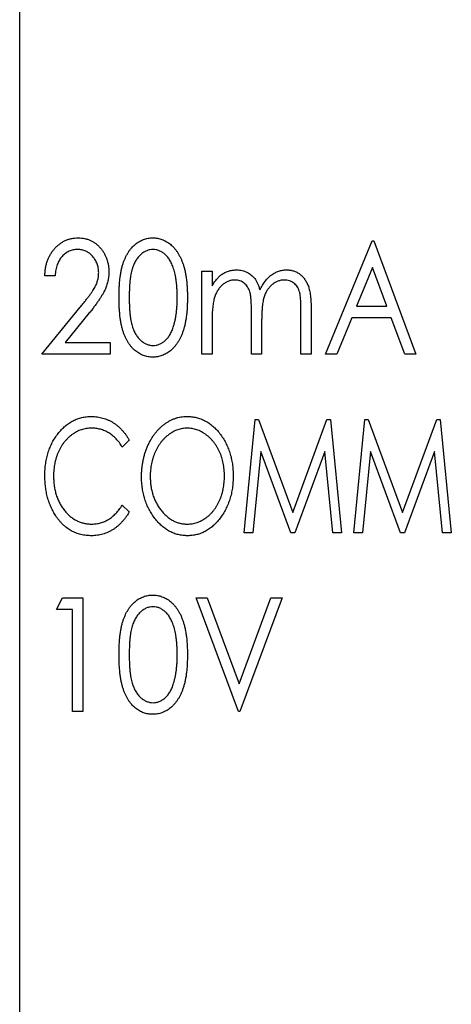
# Model space of a CAD drawing. Header units: millimetres. Extents: x 0 to 420, y 0 to 297.
# Tile 4 of 57: x 88.31 to 91.32, y 42.88 to 49.77. Entities that reach past the tile are written whole.
import ezdxf

# ---------------------------------------------------------------- set-up
doc = ezdxf.new("R2010")
doc.units = ezdxf.units.MM

msp = doc.modelspace()

# ---------------------------------------------------------------- linework, layer by layer
at = {"color": 7, "linetype": 'Continuous', "lineweight": 25}
for p, q in [((88.3052, 36.6821), (88.3052, 56.1821)), ((90.4451, 47.4321), (90.7707, 48.2259)), ((90.7707, 48.2259), (90.7809, 48.2259)), ((90.7809, 48.2259), (91.076, 47.4321)), ((90.7729, 48.0397), (90.6615, 47.7679)), ((90.8739, 47.7679), (90.7729, 48.0397)), ((88.5523, 47.9816), (88.481, 47.9816)), ((89.5801, 47.4321), (89.5801, 48.0122)), ((89.5801, 48.0122), (89.6513, 48.0122)), ((89.6513, 48.0122), (89.6513, 47.9114)), ((88.4607, 47.4321), (88.7275, 47.7606)), ((90.6615, 47.7679), (90.8739, 47.7679)), ((88.7921, 47.7206), (88.6238, 47.5135)), ((89.9261, 47.4321), (89.9261, 47.7271)), ((90.2721, 47.4321), (90.2721, 47.7466)), ((90.3433, 47.7463), (90.3433, 47.4321)), ((90.6279, 47.6865), (90.5236, 47.4321)), ((90.9043, 47.6865), (90.6279, 47.6865)), ((90.9987, 47.4321), (90.9043, 47.6865)), ((89.6513, 47.6762), (89.6513, 47.4321)), ((89.9973, 47.6577), (89.9973, 47.4321)), ((88.6238, 47.5135), (88.939, 47.5135)), ((88.939, 47.5135), (88.939, 47.4321)), ((88.939, 47.4321), (88.4607, 47.4321)), ((89.6513, 47.4321), (89.5801, 47.4321)), ((89.9973, 47.4321), (89.9261, 47.4321)), ((90.3433, 47.4321), (90.2721, 47.4321)), ((90.5236, 47.4321), (90.4451, 47.4321)), ((91.076, 47.4321), (90.9987, 47.4321)), ((89.8742, 46.1821), (89.9513, 46.9759)), ((89.9513, 46.9759), (89.9743, 46.9759)), ((89.9743, 46.9759), (90.2151, 46.3246)), ((90.2151, 46.3246), (90.4544, 46.9759)), ((90.4544, 46.9759), (90.4784, 46.9759)), ((90.4784, 46.9759), (90.556, 46.1821)), ((90.642, 46.1821), (90.7191, 46.9759)), ((90.7191, 46.9759), (90.7421, 46.9759)), ((90.7421, 46.9759), (90.9829, 46.3246)), ((90.9829, 46.3246), (91.2222, 46.9759)), ((91.2222, 46.9759), (91.2462, 46.9759)), ((91.2462, 46.9759), (91.3238, 46.1821)), ((89.0713, 46.8302), (89.0229, 46.7825)), ((89.9912, 46.752), (89.9359, 46.1821)), ((90.2017, 46.1821), (89.9912, 46.752)), ((90.439, 46.752), (90.2297, 46.1821)), ((90.4948, 46.1821), (90.439, 46.752)), ((90.759, 46.752), (90.7037, 46.1821)), ((90.9695, 46.1821), (90.759, 46.752)), ((91.2068, 46.752), (90.9975, 46.1821)), ((91.2626, 46.1821), (91.2068, 46.752)), ((89.0229, 46.3755), (89.0713, 46.3282)), ((89.9359, 46.1821), (89.8742, 46.1821)), ((90.2297, 46.1821), (90.2017, 46.1821)), ((90.556, 46.1821), (90.4948, 46.1821)), ((90.7037, 46.1821), (90.642, 46.1821)), ((90.9975, 46.1821), (90.9695, 46.1821)), ((91.3238, 46.1821), (91.2626, 46.1821)), ((88.5624, 45.6445), (88.6051, 45.7259)), ((88.6051, 45.7259), (88.7456, 45.7259)), ((88.7456, 45.7259), (88.7456, 44.9321)), ((89.5394, 45.7259), (89.6166, 45.7259)), ((89.8345, 44.9321), (89.5394, 45.7259)), ((89.6166, 45.7259), (89.8396, 45.1261)), ((89.8396, 45.1261), (90.0625, 45.7259)), ((90.1398, 45.7259), (89.8447, 44.9321)), ((90.0625, 45.7259), (90.1398, 45.7259)), ((88.6744, 45.6445), (88.5624, 45.6445)), ((88.6744, 44.9321), (88.6744, 45.6445)), ((88.7456, 44.9321), (88.6744, 44.9321)), ((89.8447, 44.9321), (89.8345, 44.9321))]:
    msp.add_line(p, q, dxfattribs=at)
for points, knots in [([(88.481, 47.9816), (88.4815, 47.9911), (88.4823, 48.0096), (88.4861, 48.0367), (88.4916, 48.0625), (88.4992, 48.087), (88.509, 48.1102), (88.5206, 48.1322), (88.5342, 48.1529), (88.5497, 48.172), (88.5666, 48.1894), (88.5846, 48.2047), (88.6038, 48.2173), (88.6238, 48.2281), (88.6449, 48.2361), (88.6669, 48.2421), (88.6899, 48.2456), (88.7055, 48.246), (88.7135, 48.2462)], [0, 0, 0, 0, 0.072334, 0.141914, 0.208741, 0.274167, 0.337971, 0.401293, 0.463952, 0.527107, 0.589349, 0.649227, 0.707723, 0.765056, 0.822452, 0.88001, 0.939094, 1, 1, 1, 1]), ([(88.7135, 48.2462), (88.7214, 48.246), (88.7367, 48.2456), (88.7592, 48.2422), (88.7804, 48.2366), (88.8007, 48.229), (88.8197, 48.2189), (88.8375, 48.2065), (88.8544, 48.1922), (88.8696, 48.1754), (88.8835, 48.1575), (88.8957, 48.1385), (88.9059, 48.1187), (88.9142, 48.0981), (88.9207, 48.0767), (88.9255, 48.0545), (88.9282, 48.0315), (88.9286, 48.0159), (88.9288, 48.008)], [0, 0, 0, 0, 0.065729, 0.12853, 0.18954, 0.249355, 0.309087, 0.369381, 0.430731, 0.494145, 0.558032, 0.62067, 0.682574, 0.744275, 0.80644, 0.869523, 0.933847, 1, 1, 1, 1]), ([(89, 47.8287), (89.0001, 47.8414), (89.0003, 47.8661), (89.0018, 47.9021), (89.0038, 47.9359), (89.0073, 47.9674), (89.0112, 47.9968), (89.0166, 48.0238), (89.0225, 48.0487), (89.0296, 48.0714), (89.0374, 48.0924), (89.0459, 48.112), (89.0554, 48.1302), (89.0655, 48.1472), (89.0764, 48.163), (89.0881, 48.1772), (89.1006, 48.1902), (89.1138, 48.202), (89.1276, 48.2123), (89.1418, 48.2214), (89.1563, 48.2291), (89.1714, 48.2353), (89.1868, 48.2403), (89.2026, 48.2438), (89.2189, 48.2459), (89.2298, 48.2461), (89.2354, 48.2462)], [0, 0, 0, 0, 0.071375, 0.138635, 0.202113, 0.261323, 0.316583, 0.368081, 0.415828, 0.460035, 0.501627, 0.541574, 0.579746, 0.616822, 0.652294, 0.686942, 0.720382, 0.75345, 0.785745, 0.817173, 0.847768, 0.878032, 0.908314, 0.938473, 0.96905, 1, 1, 1, 1]), ([(89.2354, 48.2462), (89.241, 48.2461), (89.2521, 48.2459), (89.2686, 48.2437), (89.2847, 48.2403), (89.3003, 48.2353), (89.3157, 48.2291), (89.3305, 48.2214), (89.345, 48.2123), (89.359, 48.2018), (89.3726, 48.1901), (89.3852, 48.1766), (89.3972, 48.1619), (89.4086, 48.1459), (89.4191, 48.1285), (89.4291, 48.1096), (89.4381, 48.0893), (89.4466, 48.0677), (89.454, 48.0443), (89.4605, 48.0192), (89.4661, 47.9921), (89.4704, 47.9631), (89.4742, 47.9322), (89.4764, 47.8993), (89.4781, 47.8646), (89.4783, 47.8409), (89.4783, 47.8287)], [0, 0, 0, 0, 0.031342, 0.062016, 0.092558, 0.122928, 0.153544, 0.184467, 0.216194, 0.248695, 0.281994, 0.316268, 0.351339, 0.387576, 0.425632, 0.465016, 0.506147, 0.549274, 0.594592, 0.642822, 0.694105, 0.748513, 0.806235, 0.867557, 0.932037, 1, 1, 1, 1]), ([(88.71, 48.1648), (88.7047, 48.1647), (88.6942, 48.1643), (88.6789, 48.1621), (88.6642, 48.1582), (88.6502, 48.153), (88.6368, 48.1463), (88.6243, 48.1379), (88.6124, 48.128), (88.6013, 48.1167), (88.5911, 48.1041), (88.582, 48.0902), (88.5741, 48.0751), (88.5672, 48.0588), (88.5616, 48.0412), (88.5575, 48.0224), (88.554, 48.0025), (88.5529, 47.9887), (88.5523, 47.9816)], [0, 0, 0, 0, 0.059225, 0.116611, 0.172851, 0.228444, 0.283468, 0.338919, 0.396478, 0.455455, 0.515594, 0.577117, 0.640619, 0.706096, 0.774376, 0.845979, 0.920954, 1, 1, 1, 1]), ([(88.8576, 48.0039), (88.8575, 48.0093), (88.8573, 48.02), (88.8551, 48.0356), (88.8517, 48.0507), (88.8471, 48.0652), (88.8411, 48.0792), (88.8337, 48.0925), (88.8249, 48.1052), (88.815, 48.1174), (88.8041, 48.1285), (88.7925, 48.1383), (88.7802, 48.1464), (88.7673, 48.1532), (88.7538, 48.1584), (88.7397, 48.162), (88.7251, 48.1644), (88.7151, 48.1647), (88.71, 48.1648)], [0, 0, 0, 0, 0.066868, 0.131628, 0.194722, 0.257287, 0.320078, 0.382241, 0.445837, 0.511009, 0.575396, 0.637713, 0.698214, 0.757403, 0.817133, 0.876715, 0.937028, 1, 1, 1, 1]), ([(89.2376, 48.1648), (89.2301, 48.1644), (89.2151, 48.1634), (89.193, 48.1568), (89.1719, 48.1455), (89.1553, 48.133), (89.1426, 48.1212), (89.1335, 48.1109), (89.1251, 48.0996), (89.1173, 48.0873), (89.1099, 48.0741), (89.1033, 48.0597), (89.0972, 48.0444), (89.0919, 48.0279), (89.0868, 48.0099), (89.0828, 47.99), (89.079, 47.9681), (89.0764, 47.9441), (89.0739, 47.9182), (89.0724, 47.8903), (89.0714, 47.8603), (89.0713, 47.8397), (89.0713, 47.829)], [0, 0, 0, 0, 0.053929, 0.108266, 0.165356, 0.226147, 0.258147, 0.290997, 0.324957, 0.35994, 0.396313, 0.434381, 0.473956, 0.515531, 0.560074, 0.609012, 0.662258, 0.720546, 0.783287, 0.850474, 0.922953, 1, 1, 1, 1]), ([(89.4071, 47.829), (89.407, 47.8385), (89.407, 47.8572), (89.4058, 47.8845), (89.4041, 47.9105), (89.4014, 47.9351), (89.3986, 47.9585), (89.3946, 47.9805), (89.39, 48.0012), (89.3847, 48.0206), (89.3789, 48.0388), (89.3723, 48.0555), (89.3654, 48.0712), (89.3578, 48.0855), (89.3497, 48.0985), (89.3411, 48.1104), (89.3318, 48.1209), (89.3191, 48.133), (89.3025, 48.1455), (89.2815, 48.1568), (89.2597, 48.1634), (89.2449, 48.1644), (89.2376, 48.1648)], [0, 0, 0, 0, 0.069054, 0.1350894, 0.19776, 0.2575354, 0.3143951, 0.3681948, 0.4192898, 0.4677721, 0.5137492, 0.55699, 0.598199, 0.6373272, 0.6743709, 0.7095125, 0.7432178, 0.7755071, 0.8363476, 0.8931452, 0.9467902, 1, 1, 1, 1]), ([(88.7275, 47.7606), (88.734, 47.7685), (88.7465, 47.7835), (88.7641, 47.8054), (88.78, 47.8258), (88.7943, 47.8445), (88.8064, 47.8619), (88.8172, 47.8774), (88.8259, 47.8916), (88.8353, 47.9082), (88.8443, 47.9284), (88.852, 47.953), (88.8566, 47.9782), (88.8572, 47.9953), (88.8576, 48.0039)], [0, 0, 0, 0, 0.108135, 0.207982, 0.299558, 0.382886, 0.458125, 0.525054, 0.584039, 0.63502, 0.72764, 0.818582, 0.908493, 1, 1, 1, 1]), ([(88.9288, 48.008), (88.9285, 47.9969), (88.9278, 47.9748), (88.9224, 47.9423), (88.9136, 47.9109), (88.9033, 47.8855), (88.8928, 47.8649), (88.8833, 47.8481), (88.872, 47.8301), (88.8593, 47.8107), (88.8449, 47.79), (88.8287, 47.768), (88.8111, 47.7446), (88.7986, 47.7287), (88.7921, 47.7206)], [0, 0, 0, 0, 0.10279, 0.203321, 0.302827, 0.403038, 0.456158, 0.515696, 0.580671, 0.651983, 0.729951, 0.813542, 0.903581, 1, 1, 1, 1]), ([(89.6513, 47.9114), (89.6569, 47.9202), (89.6675, 47.9369), (89.6849, 47.9592), (89.7023, 47.9781), (89.715, 47.9881), (89.7211, 47.9929)], [0, 0, 0, 0, 0.2890996, 0.5503177, 0.7856738, 1, 1, 1, 1]), ([(89.7211, 47.9929), (89.7293, 47.9975), (89.7455, 48.0064), (89.7714, 48.0156), (89.798, 48.0212), (89.816, 48.022), (89.8249, 48.0223)], [0, 0, 0, 0, 0.257278, 0.506496, 0.753263, 1, 1, 1, 1]), ([(89.8249, 48.0223), (89.831, 48.0221), (89.843, 48.0216), (89.8609, 48.0186), (89.8782, 48.0133), (89.8949, 48.006), (89.9105, 47.9969), (89.925, 47.9866), (89.9378, 47.9747), (89.9493, 47.9613), (89.9595, 47.9455), (89.9688, 47.9271), (89.9776, 47.9058), (89.9825, 47.8904), (89.9851, 47.8823)], [0, 0, 0, 0, 0.078873, 0.156641, 0.235287, 0.31445, 0.393338, 0.470003, 0.545259, 0.620686, 0.699982, 0.789239, 0.888628, 1, 1, 1, 1]), ([(89.9851, 47.8823), (89.9878, 47.8879), (89.9932, 47.8988), (90.0022, 47.9144), (90.0115, 47.9291), (90.0214, 47.9427), (90.0319, 47.9552), (90.0429, 47.9667), (90.0543, 47.9773), (90.0701, 47.9896), (90.0906, 48.0026), (90.1166, 48.0141), (90.1437, 48.0211), (90.1622, 48.0219), (90.1714, 48.0223)], [0, 0, 0, 0, 0.075903, 0.148742, 0.219272, 0.287167, 0.353598, 0.417954, 0.480985, 0.542566, 0.661454, 0.775597, 0.88735, 1, 1, 1, 1]), ([(90.1714, 48.0223), (90.1799, 48.022), (90.1967, 48.0212), (90.221, 48.0156), (90.2437, 48.0059), (90.2646, 47.9926), (90.2835, 47.976), (90.2998, 47.9562), (90.3136, 47.9334), (90.3227, 47.9122), (90.3289, 47.8933), (90.3325, 47.8772), (90.3359, 47.8595), (90.3385, 47.8401), (90.3408, 47.8191), (90.3421, 47.7963), (90.3431, 47.7719), (90.3432, 47.755), (90.3433, 47.7463)], [0, 0, 0, 0, 0.069452, 0.136546, 0.202875, 0.270002, 0.338086, 0.407252, 0.478742, 0.554734, 0.595663, 0.640599, 0.689499, 0.742817, 0.800275, 0.862296, 0.929006, 1, 1, 1, 1]), ([(89.8097, 47.9511), (89.8024, 47.9508), (89.7878, 47.9501), (89.7664, 47.9438), (89.7459, 47.934), (89.7264, 47.9203), (89.7083, 47.9037), (89.6929, 47.8838), (89.6797, 47.8614), (89.6709, 47.8407), (89.6654, 47.8222), (89.6615, 47.8065), (89.6584, 47.789), (89.6557, 47.7698), (89.6537, 47.7489), (89.6523, 47.7262), (89.6515, 47.7018), (89.6514, 47.6849), (89.6513, 47.6762)], [0, 0, 0, 0, 0.061674, 0.123151, 0.186738, 0.253788, 0.323597, 0.393846, 0.46622, 0.542595, 0.583875, 0.629123, 0.679261, 0.734057, 0.793093, 0.857349, 0.926, 1, 1, 1, 1]), ([(89.9261, 47.7271), (89.926, 47.7354), (89.926, 47.7514), (89.9256, 47.7744), (89.9246, 47.7952), (89.9233, 47.814), (89.922, 47.8307), (89.9201, 47.8453), (89.9177, 47.8577), (89.9145, 47.8715), (89.9088, 47.8865), (89.9, 47.9026), (89.8891, 47.9168), (89.8761, 47.9289), (89.8615, 47.9388), (89.8454, 47.9461), (89.8279, 47.9503), (89.8159, 47.9508), (89.8097, 47.9511)], [0, 0, 0, 0, 0.087223, 0.167794, 0.240647, 0.306352, 0.364898, 0.415891, 0.460563, 0.497752, 0.564204, 0.627607, 0.68939, 0.751096, 0.812729, 0.87365, 0.935363, 1, 1, 1, 1]), ([(90.156, 47.9511), (90.1484, 47.9508), (90.1333, 47.9501), (90.1113, 47.9437), (90.0902, 47.9337), (90.0707, 47.9196), (90.0527, 47.9025), (90.0373, 47.8824), (90.0246, 47.8596), (90.016, 47.8385), (90.0107, 47.8196), (90.007, 47.8031), (90.0041, 47.7843), (90.0015, 47.7633), (89.9997, 47.74), (89.9982, 47.7146), (89.9975, 47.6869), (89.9974, 47.6677), (89.9973, 47.6577)], [0, 0, 0, 0, 0.06065, 0.121158, 0.182456, 0.247169, 0.313694, 0.380773, 0.450139, 0.52269, 0.56256, 0.607892, 0.658759, 0.715349, 0.777696, 0.845899, 0.919983, 1, 1, 1, 1]), ([(90.2721, 47.7466), (90.272, 47.7541), (90.272, 47.7683), (90.2716, 47.7888), (90.2706, 47.8074), (90.2693, 47.8242), (90.2678, 47.8393), (90.2659, 47.8525), (90.2638, 47.8639), (90.2602, 47.8766), (90.2545, 47.8906), (90.2458, 47.9057), (90.2348, 47.9188), (90.2221, 47.9304), (90.2076, 47.9396), (90.1916, 47.9464), (90.1742, 47.9505), (90.1622, 47.9509), (90.156, 47.9511)], [0, 0, 0, 0, 0.083117, 0.159723, 0.229275, 0.292384, 0.348505, 0.398293, 0.441839, 0.478862, 0.545449, 0.610106, 0.673349, 0.737246, 0.801312, 0.865156, 0.930969, 1, 1, 1, 1]), ([(89.2354, 47.4118), (89.2298, 47.4119), (89.2189, 47.4121), (89.2026, 47.4142), (89.1868, 47.4177), (89.1715, 47.4226), (89.1564, 47.4285), (89.142, 47.4363), (89.1278, 47.4452), (89.1141, 47.4554), (89.1011, 47.4671), (89.0886, 47.4799), (89.077, 47.4944), (89.0661, 47.5101), (89.0558, 47.527), (89.0464, 47.5454), (89.0379, 47.5651), (89.0299, 47.5862), (89.0226, 47.6091), (89.0167, 47.6342), (89.0115, 47.6613), (89.0072, 47.6906), (89.0041, 47.7221), (89.0017, 47.7557), (89.0003, 47.7915), (89.0001, 47.8161), (89, 47.8287)], [0, 0, 0, 0, 0.030984, 0.061594, 0.091786, 0.121728, 0.151911, 0.18254, 0.213843, 0.245757, 0.27844, 0.311916, 0.346414, 0.382339, 0.4192, 0.457678, 0.497942, 0.539962, 0.584591, 0.63268, 0.684525, 0.739888, 0.798837, 0.862106, 0.929142, 1, 1, 1, 1]), ([(89.0713, 47.829), (89.0713, 47.8184), (89.0714, 47.7978), (89.0724, 47.7679), (89.074, 47.74), (89.0761, 47.7141), (89.0792, 47.6903), (89.0825, 47.6683), (89.0869, 47.6485), (89.0916, 47.6304), (89.0971, 47.6139), (89.1032, 47.5986), (89.1098, 47.5843), (89.1171, 47.571), (89.1251, 47.5588), (89.1335, 47.5473), (89.1428, 47.5372), (89.1555, 47.5251), (89.1721, 47.5125), (89.1933, 47.5014), (89.2152, 47.4945), (89.2302, 47.4936), (89.2376, 47.4932)], [0, 0, 0, 0, 0.076691, 0.148814, 0.216408, 0.278756, 0.336731, 0.390314, 0.439349, 0.483807, 0.525397, 0.564986, 0.603068, 0.639454, 0.674658, 0.70863, 0.741748, 0.774023, 0.835373, 0.891967, 0.946433, 1, 1, 1, 1]), ([(89.4783, 47.8287), (89.4782, 47.8165), (89.478, 47.7929), (89.4766, 47.7583), (89.4741, 47.7256), (89.4706, 47.6949), (89.4662, 47.6661), (89.4608, 47.6391), (89.4546, 47.614), (89.447, 47.5908), (89.4387, 47.5693), (89.4297, 47.5491), (89.4198, 47.5304), (89.4093, 47.5128), (89.398, 47.4967), (89.3859, 47.482), (89.373, 47.4686), (89.3595, 47.4566), (89.3453, 47.4462), (89.3309, 47.4368), (89.3158, 47.4293), (89.3005, 47.4228), (89.2847, 47.4179), (89.2686, 47.4145), (89.2521, 47.412), (89.241, 47.4119), (89.2354, 47.4118)], [0, 0, 0, 0, 0.0677413, 0.1319825, 0.1930984, 0.2505553, 0.3047297, 0.3557195, 0.4039285, 0.4490146, 0.4918059, 0.5327114, 0.572139, 0.610083, 0.6466005, 0.6818974, 0.7164135, 0.7499434, 0.7827172, 0.8146363, 0.8458556, 0.8766176, 0.9073027, 0.9378778, 0.9686241, 1, 1, 1, 1]), ([(89.3816, 47.6294), (89.3837, 47.6365), (89.3877, 47.651), (89.3931, 47.6733), (89.3972, 47.6966), (89.401, 47.721), (89.4035, 47.7465), (89.4057, 47.773), (89.4067, 47.8007), (89.407, 47.8195), (89.4071, 47.829)], [0, 0, 0, 0, 0.109495, 0.222787, 0.340509, 0.462373, 0.589106, 0.721042, 0.858203, 1, 1, 1, 1]), ([(89.2376, 47.4932), (89.2451, 47.4935), (89.26, 47.4943), (89.2818, 47.5014), (89.303, 47.5119), (89.3194, 47.5244), (89.3319, 47.5362), (89.3409, 47.5463), (89.3491, 47.5576), (89.3567, 47.5699), (89.364, 47.5832), (89.3706, 47.5976), (89.3765, 47.6131), (89.3799, 47.6239), (89.3816, 47.6294)], [0, 0, 0, 0, 0.104986, 0.210336, 0.319866, 0.437246, 0.499041, 0.561981, 0.627694, 0.695445, 0.765943, 0.84078, 0.9183, 1, 1, 1, 1]), ([(88.481, 46.5836), (88.4813, 46.5979), (88.4818, 46.6259), (88.4864, 46.667), (88.4934, 46.7065), (88.5036, 46.7441), (88.517, 46.78), (88.5327, 46.8144), (88.5519, 46.8468), (88.5735, 46.8773), (88.5972, 46.9051), (88.6227, 46.9295), (88.6498, 46.95), (88.6783, 46.9671), (88.7084, 46.9802), (88.7399, 46.9894), (88.773, 46.9951), (88.7955, 46.9959), (88.807, 46.9962)], [0, 0, 0, 0, 0.073125, 0.143632, 0.211843, 0.278278, 0.343434, 0.407856, 0.471786, 0.53609, 0.599094, 0.659052, 0.716651, 0.772937, 0.828661, 0.884455, 0.941225, 1, 1, 1, 1]), ([(88.807, 46.9962), (88.8139, 46.9961), (88.8277, 46.9959), (88.8481, 46.9938), (88.868, 46.9903), (88.8874, 46.9854), (88.9063, 46.9795), (88.9246, 46.9717), (88.9425, 46.9628), (88.9598, 46.9527), (88.9765, 46.9413), (88.9923, 46.9286), (89.0073, 46.9149), (89.0218, 46.9002), (89.0354, 46.8844), (89.0482, 46.8674), (89.0603, 46.8493), (89.0676, 46.8366), (89.0713, 46.8302)], [0, 0, 0, 0, 0.063486, 0.125808, 0.187288, 0.247675, 0.308186, 0.36855, 0.429206, 0.490435, 0.552106, 0.613458, 0.675531, 0.737874, 0.801763, 0.866092, 0.93246, 1, 1, 1, 1]), ([(89.1573, 46.5755), (89.1574, 46.5849), (89.1576, 46.6037), (89.1598, 46.6315), (89.1631, 46.6589), (89.1677, 46.6858), (89.1735, 46.7121), (89.1809, 46.7379), (89.1894, 46.7632), (89.1995, 46.7878), (89.2105, 46.8115), (89.2226, 46.834), (89.2356, 46.8551), (89.2495, 46.875), (89.2646, 46.8934), (89.2806, 46.9106), (89.2974, 46.9266), (89.3152, 46.941), (89.3335, 46.9541), (89.3526, 46.9652), (89.3718, 46.9748), (89.3915, 46.9827), (89.4115, 46.9887), (89.432, 46.9929), (89.4528, 46.9959), (89.4668, 46.9961), (89.4738, 46.9962)], [0, 0, 0, 0, 0.0485692, 0.0964393, 0.1437079, 0.1904836, 0.236612, 0.2825513, 0.3283584, 0.3740003, 0.4191554, 0.4628506, 0.5054734, 0.5467949, 0.5876964, 0.6278478, 0.6676005, 0.7069668, 0.7457186, 0.7833806, 0.8202237, 0.8563416, 0.8922425, 0.9279282, 0.9636931, 1, 1, 1, 1]), ([(89.4738, 46.9962), (89.4851, 46.9959), (89.5074, 46.9951), (89.5402, 46.9895), (89.5714, 46.9798), (89.6014, 46.9667), (89.6298, 46.9495), (89.6567, 46.9286), (89.6822, 46.904), (89.7059, 46.8758), (89.7275, 46.845), (89.7467, 46.8123), (89.7624, 46.7776), (89.7758, 46.7414), (89.7859, 46.7033), (89.793, 46.6635), (89.7976, 46.622), (89.7981, 46.5937), (89.7984, 46.5793)], [0, 0, 0, 0, 0.057749, 0.113776, 0.169262, 0.224286, 0.280504, 0.338006, 0.398118, 0.461303, 0.525813, 0.589976, 0.654653, 0.720078, 0.787053, 0.855547, 0.926602, 1, 1, 1, 1]), ([(88.8062, 46.9148), (88.8002, 46.9147), (88.7883, 46.9145), (88.7706, 46.9121), (88.7533, 46.9087), (88.7363, 46.9038), (88.7197, 46.8973), (88.7032, 46.8898), (88.6874, 46.8804), (88.6718, 46.8699), (88.6568, 46.8582), (88.6426, 46.8455), (88.6294, 46.8317), (88.6169, 46.8171), (88.6053, 46.8015), (88.5946, 46.7849), (88.5848, 46.7673), (88.5759, 46.7488), (88.568, 46.7296), (88.5609, 46.7098), (88.5553, 46.6892), (88.5502, 46.6682), (88.5467, 46.6465), (88.5439, 46.6243), (88.5423, 46.6014), (88.5422, 46.586), (88.5421, 46.5782)], [0, 0, 0, 0, 0.037819, 0.075239, 0.112104, 0.149364, 0.186633, 0.224641, 0.263307, 0.302826, 0.343103, 0.383129, 0.423105, 0.463447, 0.50432, 0.545698, 0.588224, 0.631307, 0.675097, 0.71942, 0.763894, 0.809571, 0.855705, 0.902543, 0.950822, 1, 1, 1, 1]), ([(89.0229, 46.7825), (89.0162, 46.7929), (89.0031, 46.813), (88.9802, 46.8398), (88.9554, 46.8627), (88.9285, 46.8816), (88.9, 46.8965), (88.8699, 46.9071), (88.8385, 46.9137), (88.817, 46.9144), (88.8062, 46.9148)], [0, 0, 0, 0, 0.138928, 0.270796, 0.396442, 0.519153, 0.639722, 0.758252, 0.877819, 1, 1, 1, 1]), ([(89.4765, 46.9148), (89.4709, 46.9147), (89.4597, 46.9145), (89.4429, 46.9121), (89.4264, 46.9087), (89.4101, 46.9038), (89.3941, 46.8971), (89.3782, 46.8894), (89.3626, 46.8801), (89.3474, 46.8694), (89.3326, 46.8577), (89.3186, 46.8448), (89.3054, 46.831), (89.2932, 46.8161), (89.2817, 46.8003), (89.271, 46.7836), (89.2611, 46.7658), (89.2523, 46.7471), (89.2443, 46.7276), (89.2373, 46.7076), (89.2315, 46.6869), (89.2267, 46.6658), (89.2228, 46.6441), (89.2202, 46.6218), (89.2185, 46.599), (89.2184, 46.5836), (89.2183, 46.5758)], [0, 0, 0, 0, 0.035756, 0.071463, 0.107295, 0.14323, 0.179661, 0.217198, 0.255584, 0.295045, 0.335107, 0.375423, 0.415954, 0.456653, 0.497916, 0.539901, 0.583053, 0.62708, 0.671523, 0.716511, 0.762071, 0.80803, 0.854581, 0.902119, 0.950439, 1, 1, 1, 1]), ([(89.7373, 46.5795), (89.7372, 46.5872), (89.7371, 46.6024), (89.7354, 46.625), (89.7327, 46.647), (89.7289, 46.6684), (89.7241, 46.6893), (89.7185, 46.7096), (89.7114, 46.7293), (89.7035, 46.7485), (89.6946, 46.7669), (89.6847, 46.7844), (89.6741, 46.801), (89.6624, 46.8165), (89.6502, 46.8314), (89.6368, 46.845), (89.6226, 46.8577), (89.6077, 46.8695), (89.5923, 46.88), (89.5765, 46.8894), (89.5604, 46.8971), (89.5441, 46.9038), (89.5275, 46.9087), (89.5107, 46.9121), (89.4937, 46.9145), (89.4823, 46.9147), (89.4765, 46.9148)], [0, 0, 0, 0, 0.048991, 0.097077, 0.144046, 0.190363, 0.23576, 0.280351, 0.324797, 0.369023, 0.412534, 0.455188, 0.496978, 0.538257, 0.578783, 0.619392, 0.659816, 0.700228, 0.740329, 0.779088, 0.817008, 0.854143, 0.890801, 0.92704, 0.963493, 1, 1, 1, 1]), ([(88.5578, 46.3006), (88.5517, 46.3105), (88.5393, 46.3304), (88.5239, 46.3622), (88.5106, 46.3954), (88.4998, 46.4301), (88.4913, 46.4664), (88.4853, 46.5041), (88.4818, 46.5434), (88.4813, 46.57), (88.481, 46.5836)], [0, 0, 0, 0, 0.11772, 0.236305, 0.356027, 0.478107, 0.602724, 0.731041, 0.863077, 1, 1, 1, 1]), ([(88.5421, 46.5782), (88.5423, 46.5665), (88.5426, 46.5435), (88.5465, 46.5098), (88.5522, 46.4776), (88.5605, 46.4469), (88.5714, 46.4176), (88.5844, 46.3898), (88.5999, 46.3634), (88.6176, 46.339), (88.637, 46.3165), (88.658, 46.2969), (88.6803, 46.2804), (88.7037, 46.2667), (88.7285, 46.2561), (88.7546, 46.2488), (88.7818, 46.2439), (88.8004, 46.2434), (88.8099, 46.2432)], [0, 0, 0, 0, 0.073531, 0.144115, 0.212408, 0.278558, 0.343792, 0.40776, 0.47141, 0.535004, 0.597227, 0.657228, 0.71476, 0.770942, 0.826966, 0.88338, 0.94073, 1, 1, 1, 1]), ([(89.4789, 46.1618), (89.4678, 46.1621), (89.4459, 46.1628), (89.4139, 46.1688), (89.3831, 46.1781), (89.3536, 46.1915), (89.3255, 46.2086), (89.2988, 46.2297), (89.2735, 46.2545), (89.2498, 46.2827), (89.2282, 46.3134), (89.2092, 46.3462), (89.1932, 46.3806), (89.1799, 46.4165), (89.1697, 46.454), (89.1627, 46.4931), (89.158, 46.5338), (89.1575, 46.5614), (89.1573, 46.5755)], [0, 0, 0, 0, 0.057256, 0.112836, 0.167771, 0.222979, 0.279313, 0.337364, 0.398095, 0.461759, 0.526938, 0.591768, 0.656984, 0.722575, 0.789189, 0.857318, 0.92748, 1, 1, 1, 1]), ([(89.2183, 46.5758), (89.2185, 46.5644), (89.2188, 46.5419), (89.2227, 46.5089), (89.2285, 46.4772), (89.2368, 46.4469), (89.2474, 46.4179), (89.2605, 46.3903), (89.2758, 46.364), (89.2935, 46.3395), (89.3127, 46.317), (89.3331, 46.2973), (89.3547, 46.2807), (89.3771, 46.267), (89.4005, 46.2562), (89.425, 46.2488), (89.4504, 46.2439), (89.4678, 46.2434), (89.4765, 46.2432)], [0, 0, 0, 0, 0.07359, 0.144511, 0.213101, 0.280178, 0.346218, 0.41141, 0.476119, 0.541512, 0.605261, 0.665709, 0.723738, 0.779509, 0.834519, 0.888696, 0.943731, 1, 1, 1, 1]), ([(89.4765, 46.2432), (89.4824, 46.2433), (89.4941, 46.2435), (89.5115, 46.2457), (89.5286, 46.2491), (89.5453, 46.2541), (89.5617, 46.2604), (89.5779, 46.2677), (89.5935, 46.277), (89.6089, 46.2872), (89.6236, 46.2988), (89.6375, 46.3114), (89.6505, 46.3251), (89.6628, 46.3398), (89.6743, 46.3554), (89.6849, 46.3721), (89.6946, 46.3899), (89.7035, 46.4086), (89.7114, 46.4281), (89.7185, 46.4481), (89.7241, 46.4687), (89.7289, 46.4899), (89.7328, 46.5115), (89.7354, 46.5337), (89.7371, 46.5564), (89.7372, 46.5717), (89.7373, 46.5795)], [0, 0, 0, 0, 0.0373573, 0.0742775, 0.1110181, 0.1478401, 0.1848827, 0.2223504, 0.260481, 0.2997529, 0.3395172, 0.3790418, 0.4190076, 0.4593579, 0.5002581, 0.5421503, 0.5847493, 0.6286793, 0.6733358, 0.7182234, 0.7632684, 0.8091246, 0.8555729, 0.9026716, 0.9508849, 1, 1, 1, 1]), ([(89.7984, 46.5793), (89.7981, 46.565), (89.7976, 46.537), (89.793, 46.4957), (89.786, 46.4561), (89.7757, 46.4181), (89.7627, 46.3817), (89.7465, 46.3472), (89.7278, 46.314), (89.7061, 46.2832), (89.6825, 46.2549), (89.6573, 46.23), (89.6307, 46.2089), (89.6028, 46.1917), (89.5737, 46.1781), (89.5432, 46.1688), (89.5115, 46.1628), (89.4899, 46.1621), (89.4789, 46.1618)], [0, 0, 0, 0, 0.073414, 0.14447, 0.213219, 0.280442, 0.346531, 0.411817, 0.476808, 0.542034, 0.605735, 0.666106, 0.724168, 0.779884, 0.834559, 0.888824, 0.943716, 1, 1, 1, 1]), ([(89.0713, 46.3282), (89.0675, 46.3218), (89.0599, 46.309), (89.0475, 46.2908), (89.0345, 46.2737), (89.0207, 46.2577), (89.0063, 46.2428), (88.9912, 46.2291), (88.9754, 46.2164), (88.9589, 46.205), (88.9417, 46.1948), (88.924, 46.1861), (88.9058, 46.1786), (88.8872, 46.1723), (88.8681, 46.1675), (88.8484, 46.1643), (88.8282, 46.1621), (88.8146, 46.1619), (88.8078, 46.1618)], [0, 0, 0, 0, 0.068588, 0.136031, 0.20146, 0.265476, 0.328976, 0.391171, 0.452644, 0.514037, 0.574968, 0.635093, 0.694942, 0.7548, 0.814835, 0.875397, 0.937359, 1, 1, 1, 1]), ([(88.8099, 46.2432), (88.8203, 46.2436), (88.8409, 46.2443), (88.8711, 46.2508), (88.9, 46.2611), (88.9274, 46.2759), (88.9536, 46.2946), (88.9784, 46.3177), (89.0019, 46.3447), (89.0158, 46.365), (89.0229, 46.3755)], [0, 0, 0, 0, 0.119098, 0.235511, 0.351545, 0.468991, 0.591137, 0.719001, 0.854807, 1, 1, 1, 1]), ([(88.8078, 46.1618), (88.8013, 46.1618), (88.7884, 46.1619), (88.7693, 46.1638), (88.7508, 46.1665), (88.7328, 46.1704), (88.7152, 46.175), (88.6983, 46.1812), (88.6818, 46.1881), (88.6659, 46.1962), (88.6505, 46.2055), (88.6357, 46.2159), (88.6214, 46.2274), (88.6075, 46.2398), (88.5942, 46.2533), (88.5814, 46.268), (88.5693, 46.2838), (88.5617, 46.2949), (88.5578, 46.3006)], [0, 0, 0, 0, 0.065399, 0.129451, 0.191768, 0.253171, 0.313776, 0.37363, 0.433654, 0.493321, 0.552939, 0.613249, 0.674513, 0.736621, 0.800141, 0.864945, 0.931285, 1, 1, 1, 1]), ([(89, 45.3287), (89.0001, 45.3414), (89.0003, 45.3661), (89.0018, 45.4021), (89.0038, 45.4359), (89.0073, 45.4674), (89.0112, 45.4968), (89.0166, 45.5238), (89.0225, 45.5487), (89.0296, 45.5714), (89.0374, 45.5924), (89.0459, 45.612), (89.0554, 45.6302), (89.0655, 45.6472), (89.0764, 45.663), (89.0881, 45.6772), (89.1006, 45.6902), (89.1138, 45.702), (89.1276, 45.7123), (89.1418, 45.7214), (89.1563, 45.7291), (89.1714, 45.7353), (89.1868, 45.7403), (89.2026, 45.7438), (89.2189, 45.7459), (89.2298, 45.7461), (89.2354, 45.7462)], [0, 0, 0, 0, 0.071375, 0.138635, 0.202113, 0.261323, 0.316583, 0.368081, 0.415828, 0.460035, 0.501627, 0.541574, 0.579746, 0.616822, 0.652294, 0.686942, 0.720382, 0.75345, 0.785745, 0.817173, 0.847768, 0.878032, 0.908314, 0.938473, 0.96905, 1, 1, 1, 1]), ([(89.2354, 45.7462), (89.241, 45.7461), (89.2521, 45.7459), (89.2686, 45.7437), (89.2847, 45.7403), (89.3003, 45.7353), (89.3157, 45.7291), (89.3305, 45.7214), (89.345, 45.7123), (89.359, 45.7018), (89.3726, 45.6901), (89.3852, 45.6766), (89.3972, 45.6619), (89.4086, 45.6459), (89.4191, 45.6285), (89.4291, 45.6096), (89.4381, 45.5893), (89.4466, 45.5677), (89.454, 45.5443), (89.4605, 45.5192), (89.4661, 45.4921), (89.4704, 45.4631), (89.4742, 45.4322), (89.4764, 45.3993), (89.4781, 45.3646), (89.4783, 45.3409), (89.4783, 45.3287)], [0, 0, 0, 0, 0.031342, 0.062016, 0.092558, 0.122928, 0.153544, 0.184467, 0.216194, 0.248695, 0.281994, 0.316268, 0.351339, 0.387576, 0.425632, 0.465016, 0.506147, 0.549274, 0.594592, 0.642822, 0.694105, 0.748513, 0.806235, 0.867557, 0.932037, 1, 1, 1, 1]), ([(89.2376, 45.6648), (89.2301, 45.6644), (89.2151, 45.6634), (89.193, 45.6568), (89.1719, 45.6455), (89.1553, 45.633), (89.1426, 45.6212), (89.1335, 45.6109), (89.1251, 45.5996), (89.1173, 45.5873), (89.1099, 45.5741), (89.1033, 45.5597), (89.0972, 45.5444), (89.0919, 45.5279), (89.0868, 45.5099), (89.0828, 45.49), (89.079, 45.4681), (89.0764, 45.4441), (89.0739, 45.4182), (89.0724, 45.3903), (89.0714, 45.3603), (89.0713, 45.3397), (89.0713, 45.329)], [0, 0, 0, 0, 0.053929, 0.108266, 0.165356, 0.226147, 0.258147, 0.290997, 0.324957, 0.35994, 0.396313, 0.434381, 0.473956, 0.515531, 0.560074, 0.609012, 0.662258, 0.720546, 0.783287, 0.850474, 0.922953, 1, 1, 1, 1]), ([(89.4071, 45.329), (89.407, 45.3385), (89.407, 45.3572), (89.4058, 45.3845), (89.4041, 45.4105), (89.4014, 45.4351), (89.3986, 45.4585), (89.3946, 45.4805), (89.39, 45.5012), (89.3847, 45.5206), (89.3789, 45.5388), (89.3723, 45.5555), (89.3654, 45.5712), (89.3578, 45.5855), (89.3497, 45.5985), (89.3411, 45.6104), (89.3318, 45.6209), (89.3191, 45.633), (89.3025, 45.6455), (89.2815, 45.6568), (89.2597, 45.6634), (89.2449, 45.6644), (89.2376, 45.6648)], [0, 0, 0, 0, 0.069054, 0.1350894, 0.19776, 0.2575354, 0.3143951, 0.3681948, 0.4192898, 0.4677721, 0.5137492, 0.55699, 0.598199, 0.6373272, 0.6743709, 0.7095125, 0.7432178, 0.7755071, 0.8363476, 0.8931452, 0.9467902, 1, 1, 1, 1]), ([(89.2354, 44.9118), (89.2298, 44.9119), (89.2189, 44.9121), (89.2026, 44.9142), (89.1868, 44.9177), (89.1715, 44.9226), (89.1564, 44.9285), (89.142, 44.9363), (89.1278, 44.9452), (89.1141, 44.9554), (89.1011, 44.9671), (89.0886, 44.9799), (89.077, 44.9944), (89.0661, 45.0101), (89.0558, 45.027), (89.0464, 45.0454), (89.0379, 45.0651), (89.0299, 45.0862), (89.0226, 45.1091), (89.0167, 45.1342), (89.0115, 45.1613), (89.0072, 45.1906), (89.0041, 45.2221), (89.0017, 45.2557), (89.0003, 45.2915), (89.0001, 45.3161), (89, 45.3287)], [0, 0, 0, 0, 0.030984, 0.061594, 0.091786, 0.121728, 0.151911, 0.18254, 0.213843, 0.245757, 0.27844, 0.311916, 0.346414, 0.382339, 0.4192, 0.457678, 0.497942, 0.539962, 0.584591, 0.63268, 0.684525, 0.739888, 0.798837, 0.862106, 0.929142, 1, 1, 1, 1]), ([(89.0713, 45.329), (89.0713, 45.3184), (89.0714, 45.2978), (89.0724, 45.2679), (89.074, 45.24), (89.0761, 45.2141), (89.0792, 45.1903), (89.0825, 45.1683), (89.0869, 45.1485), (89.0916, 45.1304), (89.0971, 45.1139), (89.1032, 45.0986), (89.1098, 45.0843), (89.1171, 45.071), (89.1251, 45.0588), (89.1335, 45.0473), (89.1428, 45.0372), (89.1555, 45.0251), (89.1721, 45.0125), (89.1933, 45.0014), (89.2152, 44.9945), (89.2302, 44.9936), (89.2376, 44.9932)], [0, 0, 0, 0, 0.076691, 0.148814, 0.216408, 0.278756, 0.336731, 0.390314, 0.439349, 0.483807, 0.525397, 0.564986, 0.603068, 0.639454, 0.674658, 0.70863, 0.741748, 0.774023, 0.835373, 0.891967, 0.946433, 1, 1, 1, 1]), ([(89.4783, 45.3287), (89.4782, 45.3165), (89.478, 45.2929), (89.4766, 45.2583), (89.4741, 45.2256), (89.4706, 45.1949), (89.4662, 45.1661), (89.4608, 45.1391), (89.4546, 45.114), (89.447, 45.0908), (89.4387, 45.0693), (89.4297, 45.0491), (89.4198, 45.0304), (89.4093, 45.0128), (89.398, 44.9967), (89.3859, 44.982), (89.373, 44.9686), (89.3595, 44.9566), (89.3453, 44.9462), (89.3309, 44.9368), (89.3158, 44.9293), (89.3005, 44.9228), (89.2847, 44.9179), (89.2686, 44.9145), (89.2521, 44.912), (89.241, 44.9119), (89.2354, 44.9118)], [0, 0, 0, 0, 0.067741, 0.131983, 0.193098, 0.250555, 0.30473, 0.35572, 0.403928, 0.449015, 0.491806, 0.532711, 0.572139, 0.610083, 0.646601, 0.681897, 0.716413, 0.749943, 0.782717, 0.814636, 0.845856, 0.876618, 0.907303, 0.937878, 0.968624, 1, 1, 1, 1]), ([(89.3816, 45.1294), (89.3837, 45.1365), (89.3877, 45.151), (89.3931, 45.1733), (89.3972, 45.1966), (89.401, 45.221), (89.4035, 45.2465), (89.4057, 45.273), (89.4067, 45.3007), (89.407, 45.3195), (89.4071, 45.329)], [0, 0, 0, 0, 0.109495, 0.222787, 0.340509, 0.462373, 0.589106, 0.721042, 0.858203, 1, 1, 1, 1]), ([(89.2376, 44.9932), (89.2451, 44.9935), (89.26, 44.9943), (89.2818, 45.0014), (89.303, 45.0119), (89.3194, 45.0244), (89.3319, 45.0362), (89.3409, 45.0463), (89.3491, 45.0576), (89.3567, 45.0699), (89.364, 45.0832), (89.3706, 45.0976), (89.3765, 45.1131), (89.3799, 45.1239), (89.3816, 45.1294)], [0, 0, 0, 0, 0.104986, 0.210336, 0.319866, 0.437246, 0.499041, 0.561981, 0.627694, 0.695445, 0.765943, 0.84078, 0.9183, 1, 1, 1, 1])]:
    msp.add_open_spline(points, degree=3, knots=knots, dxfattribs=at)

doc.saveas('drawing.dxf')
